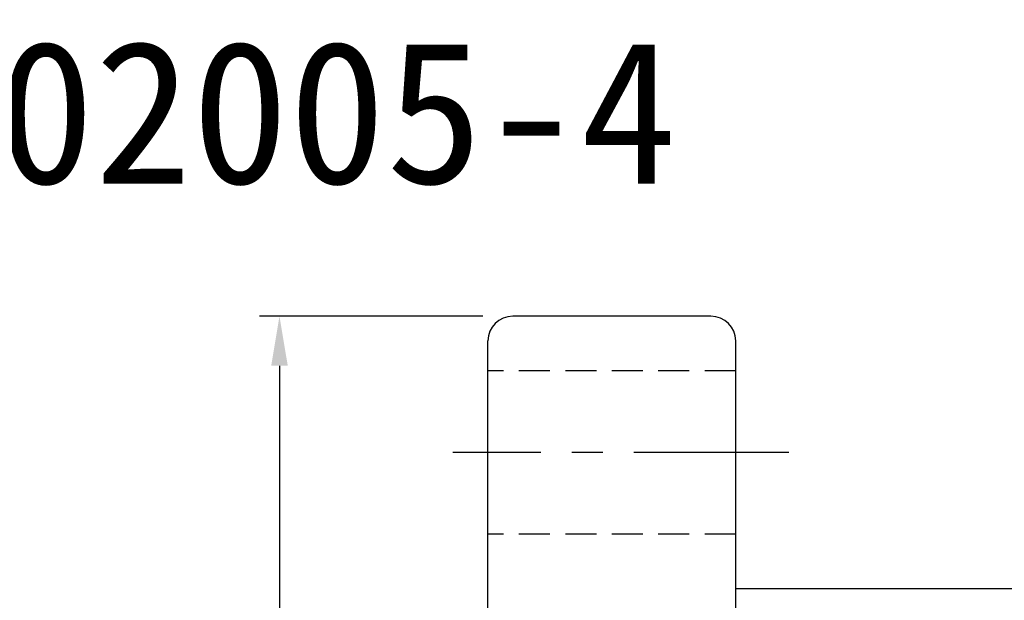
# Model space of a CAD drawing. Extents: x 158 to 713, y 43 to 428.
# Tile 25 of 50: x 634 to 673, y 104 to 127. Entities that reach past the tile are written whole.
import ezdxf
from ezdxf.enums import TextEntityAlignment as Align

# ---------------------------------------------------------------- set-up
doc = ezdxf.new("R2010")
doc.units = 0
doc.header["$MEASUREMENT"] = 0
doc.header["$PDMODE"] = 1
doc.linetypes.add('CENTER', pattern=[2, 1.25, -0.25, 0.25, -0.25])
doc.linetypes.add('HIDDEN', pattern=[0.375, 0.25, -0.125])
doc.layers.get('DEFPOINTS').update_dxf_attribs({"linetype": 'CONTINUOUS'})
for name, color, linetype in [('CHA', 2, 'CONTINUOUS'), ('CL', 1, 'CENTER'), ('DIM', 4, 'CONTINUOUS'), ('HID', 2, 'HIDDEN'), ('OUT', 3, 'CONTINUOUS')]:
    doc.layers.add(name, color=color, linetype=linetype)
doc.styles.add('DIM-7', font='SIMPLEX.shx', dxfattribs={"width": 0.7, "bigfont": 'chineset.shx'})
doc.styles.add('T', font='kaiu.ttf')
doc.dimstyles.new('CNS', dxfattribs={"dimtxt": 3.5, "dimasz": 2.5, "dimexe": 1, "dimexo": 1.5, "dimgap": 0.09, "dimtad": 0, "dimdsep": 46, "dimtxsty": 'DIM-7', "dimcen": 0.09, "dimclrd": 1, "dimclre": 1, "dimclrt": 4, "dimadec": 0, "dimazin": 0, "dimtfac": 1, "dimtix": 1, "dimtmove": 2, "dimatfit": 3, "dimfxl": 1, "dimtvp": 0.971429, "dimtolj": 1, "dimarcsym": 0})

# ---------------------------------------------------------------- blocks, each defined once
blk = doc.blocks.new('*D8')
at = {"layer": 'DEFPOINTS', "color": 0, "transparency": 16777216}
for p in [(653.424, 115.086), (644.015, 57.086), (653.424, 57.086)]:
    blk.add_point(p, dxfattribs=at)
at = {"layer": 'DIM', "color": 0, "lineweight": -2, "transparency": 16777216}
for p, q in [((652.224, 115.086), (643.215, 115.086)), ((644.015, 113.086), (644.015, 59.086)), ((652.224, 57.086), (643.215, 57.086))]:
    blk.add_line(p, q, dxfattribs=at)
at = {"layer": 'DIM', "color": 0, "transparency": 16777216}
for points in [[(643.682, 113.086), (644.349, 113.086), (644.015, 115.086)], [(643.682, 59.086), (644.349, 59.086), (644.015, 57.086)]]:
    blk.add_solid(points, dxfattribs=at)
at = {"layer": 'DIM', "color": 0, "transparency": 16777216, "insert": (641.975, 86.086), "char_height": 2.8, "attachment_point": 5, "rotation": 90, "style": 'DIM-7'}
blk.add_mtext('\\A1;%%c58', dxfattribs=at)

msp = doc.modelspace()

# ---------------------------------------------------------------- linework, layer by layer
at = {"layer": 'CL', "color": 7, "linetype": 'CENTER', "ltscale": 5}
msp.add_line((664.562, 109.586), (651.01, 109.586), dxfattribs=at)
at = {"layer": 'HID', "color": 7, "ltscale": 5}
for p, q in [((662.424, 112.886), (652.424, 112.886)), ((662.424, 106.286), (652.424, 106.286))]:
    msp.add_line(p, q, dxfattribs=at)
at = {"layer": 'OUT', "color": 7, "linetype": 'Continuous', "ltscale": 5}
for p, q in [((661.424, 115.086), (653.424, 115.086)), ((652.424, 58.086), (652.424, 114.086)), ((662.424, 58.086), (662.424, 114.086)), ((702.424, 104.086), (662.424, 104.086))]:
    msp.add_line(p, q, dxfattribs=at)
for centre, start, end in [((653.424, 114.086), 90, 180), ((661.424, 114.086), 0, 90)]:
    msp.add_arc(centre, 1, start, end, dxfattribs=at)

# ---------------------------------------------------------------- texts
at = {"layer": 'CHA', "color": 0, "style": 'T'}
msp.add_text('SFNU02005-4', height=5.76, dxfattribs=at).set_placement((638.511, 123.317), align=Align.MIDDLE)

# ---------------------------------------------------------------- dimensions: what is measured, and where the dimension line sits
at = {"layer": 'DIM', "color": 7}
dim = msp.add_linear_dim(base=(644.015, 57.086), p1=(653.424, 115.086), p2=(653.424, 57.086), angle=90, text='%%c<>', dimstyle='CNS', override={"dimscale": 0.8, "dimgap": 0.8, "dimtad": 1, "dimclrd": 0, "dimclre": 0, "dimclrt": 0, "dimadec": 2, "dimazin": 2, "dimtmove": 1}, dxfattribs=at)
dim.commit()
dim.dimension.update_dxf_attribs({"geometry": '*D8', "text_midpoint": (641.975, 86.086)})

doc.saveas('drawing.dxf')
